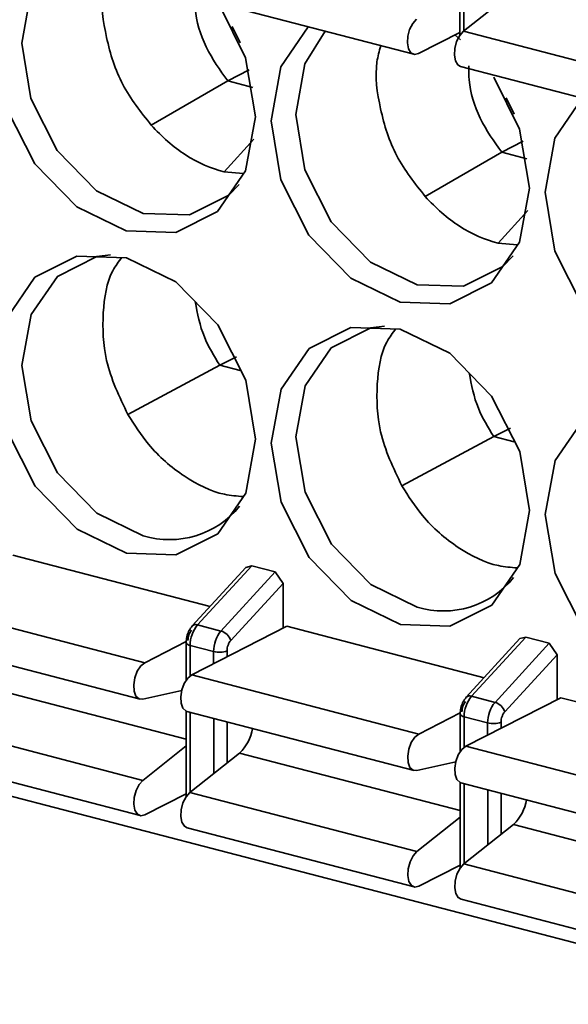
# Model space of a CAD drawing. Header units: millimetres. Extents: x 0 to 420, y 0 to 297.
# Tile 74 of 145: x 313.79 to 315.69, y 114.68 to 118.09. Entities that reach past the tile are written whole.
import ezdxf

# ---------------------------------------------------------------- set-up
doc = ezdxf.new("R2010")
doc.units = ezdxf.units.MM

msp = doc.modelspace()

# ---------------------------------------------------------------- linework, layer by layer
at = {"color": 7, "linetype": 'Continuous', "lineweight": 35}
for p, q in [((315.3168, 118.3359), (315.3169, 118.0395)), ((314.3707, 118.1788), (315.1571, 117.9739)), ((315.3298, 118.0537), (315.5018, 118.1905)), ((314.5555, 118.0132), (314.5287, 118.0702)), ((315.3169, 118.0494), (315.1739, 117.9764)), ((315.3, 118.0408), (315.3195, 118.0246)), ((315.3298, 118.0537), (316.1162, 117.8488)), ((315.3198, 117.9315), (316.1062, 117.7267)), ((314.5131, 117.8819), (314.5872, 117.9197)), ((314.2482, 117.7283), (314.5131, 117.8819)), ((314.6002, 117.8592), (314.5131, 117.8819)), ((315.5047, 117.7659), (315.4778, 117.823)), ((315.4622, 117.6346), (315.5363, 117.6725)), ((315.1974, 117.481), (315.4622, 117.6346)), ((315.5493, 117.6119), (315.4622, 117.6346)), ((314.5666, 117.5603), (314.5008, 117.566)), ((315.5157, 117.3131), (315.4499, 117.3187)), ((314.4853, 116.8961), (314.5429, 116.9255)), ((314.4853, 116.8961), (314.1672, 116.7248)), ((314.4853, 116.8961), (314.5556, 116.8778)), ((308.8339, 116.6859), (316.5314, 114.6808)), ((315.4344, 116.6489), (315.492, 116.6783)), ((315.1163, 116.4776), (315.4344, 116.6489)), ((315.4344, 116.6489), (315.5047, 116.6306)), ((313.769, 116.2382), (314.4522, 116.0602)), ((314.5758, 116.1955), (314.3903, 115.9926)), ((314.596, 116.2012), (314.4083, 115.9959)), ((314.5758, 116.1955), (314.596, 116.2012)), ((314.596, 116.2012), (314.6773, 116.18)), ((314.4896, 115.9747), (314.6773, 116.18)), ((314.6773, 116.18), (314.7044, 116.1399)), ((314.5234, 115.9419), (314.7044, 116.1399)), ((314.7044, 116.1399), (314.7045, 115.984)), ((313.4394, 116.0698), (314.2258, 115.865)), ((314.7181, 115.991), (314.3885, 115.8226)), ((314.4083, 115.9959), (314.4896, 115.9747)), ((314.7181, 115.991), (315.4013, 115.813)), ((313.4226, 115.9433), (314.2091, 115.7384)), ((315.5249, 115.9483), (315.3394, 115.7454)), ((315.5451, 115.9539), (315.3574, 115.7487)), ((315.5249, 115.9483), (315.5451, 115.9539)), ((315.5451, 115.9539), (315.6264, 115.9328)), ((314.2258, 115.865), (314.3693, 115.9383)), ((314.3689, 115.9344), (314.3689, 115.804)), ((314.4642, 115.9033), (314.3828, 115.9245)), ((315.4388, 115.7275), (315.6264, 115.9328)), ((315.6264, 115.9328), (315.6536, 115.8927)), ((315.4725, 115.6946), (315.6536, 115.8927)), ((315.6536, 115.8927), (315.6536, 115.7368)), ((314.3885, 115.8226), (315.175, 115.6177)), ((314.2191, 115.7383), (314.3534, 115.7687)), ((315.6672, 115.7437), (315.3377, 115.5754)), ((315.3574, 115.7487), (315.4388, 115.7275)), ((315.6672, 115.7437), (316.3504, 115.5658)), ((314.369, 115.697), (314.3691, 115.4006)), ((314.3718, 115.696), (315.1582, 115.4912)), ((315.175, 115.6177), (315.3184, 115.6911)), ((315.318, 115.6872), (315.318, 115.5568)), ((315.4133, 115.6561), (315.3319, 115.6773)), ((313.4328, 115.662), (314.2192, 115.4571)), ((314.369, 115.5763), (314.2192, 115.4571)), ((315.3377, 115.5754), (316.1241, 115.3705)), ((313.4228, 115.5398), (314.2092, 115.335)), ((314.5539, 115.5516), (314.3819, 115.4147)), ((315.1682, 115.4911), (315.3025, 115.5215)), ((315.3181, 115.4497), (315.3182, 115.1534)), ((315.3209, 115.4488), (316.1073, 115.2439)), ((314.3691, 115.4105), (314.2261, 115.3374)), ((314.3819, 115.4147), (315.1683, 115.2099)), ((315.3181, 115.329), (315.1683, 115.2099)), ((315.5031, 115.3043), (315.331, 115.1675)), ((314.3719, 115.2926), (315.1583, 115.0877)), ((315.3182, 115.1632), (315.1752, 115.0902)), ((315.331, 115.1675), (316.1175, 114.9626)), ((315.3211, 115.0453), (316.1075, 114.8405))]:
    msp.add_line(p, q, dxfattribs=at)
at = {"color": 8, "linetype": 'Continuous', "lineweight": 35}
for p, q in [((315.3308, 118.3321), (315.3309, 118.0546)), ((314.5008, 117.566), (314.6036, 117.6802)), ((315.4499, 117.3187), (315.5527, 117.433)), ((314.3828, 115.9245), (314.3829, 115.819)), ((314.4642, 115.8612), (314.4642, 115.9033)), ((314.5107, 115.885), (314.5107, 115.9062)), ((314.369, 115.5997), (313.6048, 115.7988)), ((314.3829, 115.6931), (314.383, 115.4156)), ((314.4643, 115.4803), (314.4643, 115.6719)), ((315.3319, 115.6773), (315.332, 115.5718)), ((314.5108, 115.5173), (314.5108, 115.6598)), ((315.4133, 115.614), (315.4133, 115.6561)), ((315.4598, 115.6378), (315.4598, 115.6589)), ((315.3181, 115.3525), (314.5539, 115.5516)), ((315.332, 115.4459), (315.3321, 115.1684)), ((315.4135, 115.2331), (315.4134, 115.4247)), ((315.46, 115.27), (315.4599, 115.4126)), ((315.5031, 115.3043), (316.2672, 115.1053))]:
    msp.add_line(p, q, dxfattribs=at)
at = {"color": 7, "linetype": 'Continuous', "lineweight": 35, "flags": 128}
for points in [[(314.5526, 117.523), (314.5169, 117.4858), (314.3806, 117.4171), (314.2198, 117.4224), (314.0589, 117.5009), (313.9225, 117.6407), (313.8313, 117.8205), (313.7992, 118.0129), (313.8311, 118.1886), (313.9016, 118.301)], [(314.4859, 118.1415), (314.5747, 117.962), (314.6088, 117.7571), (314.5749, 117.5701), (314.4779, 117.4292), (314.3328, 117.356), (314.1616, 117.3616), (313.9904, 117.4452), (313.8452, 117.594), (313.7481, 117.7854), (313.714, 117.9902), (313.714, 117.9902)], [(315.1739, 117.9764), (315.1599, 117.9734), (315.1477, 117.9793), (315.1391, 117.9932), (315.1353, 118.0132), (315.1367, 118.0367), (315.1431, 118.0604), (315.1537, 118.0812), (315.1671, 118.0961)], [(314.6631, 117.743), (314.697, 117.9301), (314.7918, 118.0691)], [(315.5017, 117.2758), (315.466, 117.2386), (315.3297, 117.1699), (315.1689, 117.1751), (315.008, 117.2537), (314.8716, 117.3935), (314.7804, 117.5732), (314.7483, 117.7657), (314.7803, 117.9414), (314.8507, 118.0537)], [(315.3198, 117.9315), (315.3104, 117.9369), (315.3018, 117.9508), (315.298, 117.9709), (315.2994, 117.9943), (315.3058, 118.0181), (315.3164, 118.0388), (315.3298, 118.0537)], [(315.435, 117.8942), (315.5238, 117.7147), (315.558, 117.5099), (315.524, 117.3228), (315.4271, 117.182), (315.2819, 117.1088), (315.1107, 117.1144), (314.9395, 117.198), (314.7943, 117.3468), (314.6972, 117.5382), (314.6631, 117.743), (314.6631, 117.743)], [(315.6122, 117.4958), (315.6462, 117.6829), (315.7409, 117.8218)], [(316.372, 117.6643), (316.3759, 117.6589), (316.4729, 117.4675), (316.5071, 117.2627), (316.4731, 117.0756), (316.3762, 116.9347), (316.2311, 116.8615), (316.0599, 116.8672), (315.8886, 116.9507), (315.7434, 117.0996), (315.6463, 117.2909), (315.6122, 117.4958), (315.6122, 117.4958)], [(313.7144, 116.873), (313.7484, 117.0601), (313.8453, 117.201), (313.9905, 117.2741), (314.1617, 117.2685), (314.3329, 117.1849), (314.4781, 117.0361), (314.5752, 116.8447), (314.6093, 116.6399), (314.5754, 116.4528), (314.4784, 116.312), (314.3333, 116.2388), (314.1621, 116.2444), (313.9909, 116.328), (313.8457, 116.4768), (313.7486, 116.6682), (313.7144, 116.873)], [(314.2202, 116.3051), (314.0594, 116.3837), (313.923, 116.5235), (313.8318, 116.7032), (313.7997, 116.8957), (313.8316, 117.0714), (313.9227, 117.2037), (314.059, 117.2725), (314.1069, 117.2789)], [(314.6636, 116.6258), (314.6975, 116.8129), (314.7945, 116.9537), (314.9396, 117.0269), (315.1108, 117.0213), (315.282, 116.9377), (315.4272, 116.7889), (315.5243, 116.5975), (315.5584, 116.3927), (315.5245, 116.2056), (315.4276, 116.0647), (315.2824, 115.9915), (315.1112, 115.9972), (314.94, 116.0807), (314.7948, 116.2296), (314.6977, 116.4209), (314.6636, 116.6258)], [(315.1694, 116.0579), (315.0085, 116.1364), (314.8721, 116.2762), (314.7809, 116.456), (314.7488, 116.6484), (314.7807, 116.8242), (314.8718, 116.9565), (315.0081, 117.0253), (315.0561, 117.0317)], [(315.6127, 116.3785), (315.6467, 116.5656), (315.7436, 116.7065), (315.8887, 116.7797), (316.0599, 116.7741), (316.2311, 116.6905), (316.3764, 116.5417), (316.4734, 116.3503), (316.5076, 116.1454), (316.4736, 115.9584), (316.3767, 115.8175), (316.2316, 115.7443), (316.0603, 115.7499), (315.8891, 115.8335), (315.7439, 115.9823), (315.6468, 116.1737), (315.6127, 116.3785)], [(314.2258, 115.865), (314.2118, 115.8536), (314.1997, 115.8353), (314.1911, 115.8126), (314.1872, 115.7886), (314.1886, 115.7666), (314.1951, 115.7495), (314.2057, 115.7396), (314.2191, 115.7383)], [(314.3885, 115.8226), (314.3745, 115.8112), (314.3624, 115.7929), (314.3538, 115.7703), (314.3499, 115.7463), (314.3513, 115.7242), (314.3578, 115.7071), (314.3684, 115.6972), (314.3718, 115.696)], [(315.175, 115.6177), (315.1609, 115.6064), (315.1488, 115.5881), (315.1402, 115.5654), (315.1364, 115.5414), (315.1378, 115.5193), (315.1442, 115.5022), (315.1549, 115.4924), (315.1682, 115.4911)], [(315.3377, 115.5754), (315.3236, 115.564), (315.3115, 115.5457), (315.3029, 115.523), (315.2991, 115.499), (315.3005, 115.477), (315.3069, 115.4598), (315.3176, 115.45), (315.3209, 115.4488)], [(314.2192, 115.4571), (314.2059, 115.4422), (314.1952, 115.4215), (314.1888, 115.3978), (314.1874, 115.3743), (314.1913, 115.3542), (314.1999, 115.3403), (314.212, 115.3344), (314.2261, 115.3374)], [(314.3819, 115.4147), (314.3686, 115.3998), (314.3579, 115.3791), (314.3515, 115.3554), (314.3501, 115.3319), (314.354, 115.3118), (314.3626, 115.2979), (314.3719, 115.2926)], [(315.1683, 115.2099), (315.155, 115.195), (315.1444, 115.1742), (315.1379, 115.1505), (315.1365, 115.1271), (315.1404, 115.107), (315.149, 115.0931), (315.1611, 115.0872), (315.1752, 115.0902)], [(315.331, 115.1675), (315.3177, 115.1526), (315.3071, 115.1319), (315.3006, 115.1082), (315.2992, 115.0847), (315.3031, 115.0646), (315.3117, 115.0507), (315.3211, 115.0453)]]:
    msp.add_lwpolyline(points, dxfattribs=at)
at = {"color": 7, "linetype": 'Continuous', "lineweight": 35}
for centre, radius, start, end in [((314.3115, 116.6039), 0.3124, 253.0123, 320.9378), ((315.2606, 116.3567), 0.3124, 253.0123, 320.9378), ((314.4937, 115.9252), 0.1109, 140.3678, 180.3271), ((314.575, 115.904), 0.1109, 140.3678, 180.3271), ((314.4755, 115.9263), 0.0504, 17.9264, 73.6599), ((314.4831, 115.9759), 0.075, 255.4058, 291.5835), ((315.4428, 115.6779), 0.1109, 140.3678, 180.3271), ((315.5242, 115.6567), 0.1109, 140.3678, 180.3271), ((315.4246, 115.6791), 0.0504, 17.9264, 73.6599), ((314.4496, 115.6611), 0.1513, 313.6129, 350.7684), ((315.4322, 115.7287), 0.075, 255.4058, 291.5835), ((315.3987, 115.4139), 0.1513, 313.6129, 350.7684)]:
    msp.add_arc(centre, radius, start, end, dxfattribs=at)
at = {"color": 8, "linetype": 'Continuous', "lineweight": 35}
for centre, radius, start, end in [((314.4019, 115.98), 0.0171, 68.0655, 132.665), ((314.3837, 115.9405), 0.016, 202.241, 266.8987), ((315.351, 115.7328), 0.0171, 68.0655, 132.665), ((315.3328, 115.6933), 0.016, 202.241, 266.8987)]:
    msp.add_arc(centre, radius, start, end, dxfattribs=at)
at = {"color": 7, "linetype": 'Continuous', "lineweight": 35}
for points, knots in [([(314.2482, 117.7282), (314.2121, 117.7734), (314.1398, 117.8638), (314.0888, 118.0315), (314.0702, 118.1661), (314.0888, 118.2326), (314.0939, 118.2509)], [0, 0, 0, 0, 0.295854, 0.591762, 0.887696, 1, 1, 1, 1]), ([(314.513, 117.8818), (314.4861, 117.9196), (314.4322, 117.9951), (314.3983, 118.1056), (314.3988, 118.165), (314.3989, 118.1813)], [0, 0, 0, 0, 0.42054, 0.841167, 1, 1, 1, 1]), ([(315.1973, 117.481), (315.1612, 117.5262), (315.0889, 117.6166), (315.038, 117.7843), (315.0193, 117.9188), (315.0379, 117.9853), (315.043, 118.0036)], [0, 0, 0, 0, 0.295854, 0.591762, 0.887696, 1, 1, 1, 1]), ([(315.4621, 117.6346), (315.4352, 117.6724), (315.3813, 117.7479), (315.3474, 117.8583), (315.3479, 117.9178), (315.348, 117.934)], [0, 0, 0, 0, 0.42054, 0.841167, 1, 1, 1, 1]), ([(314.5008, 117.566), (314.4554, 117.5778), (314.4099, 117.5977), (314.3239, 117.653), (314.2845, 117.6876), (314.2482, 117.7283)], [0, 0, 0, 0, 0.5, 0.5, 1, 1, 1, 1]), ([(315.4499, 117.3187), (315.4045, 117.3306), (315.3591, 117.3505), (315.273, 117.4058), (315.2336, 117.4403), (315.1974, 117.481)], [0, 0, 0, 0, 0.5, 0.5, 1, 1, 1, 1]), ([(314.1672, 116.7248), (314.1376, 116.7867), (314.0827, 116.9016), (314.0772, 117.0794), (314.0961, 117.2036), (314.1352, 117.2551), (314.1465, 117.2699)], [0, 0, 0, 0, 0.327447, 0.60738, 0.88726, 1, 1, 1, 1]), ([(314.4001, 117.1166), (314.4081, 117.0749), (314.4231, 116.9972), (314.4655, 116.9282), (314.4853, 116.8961)], [0, 0, 0, 0, 0.535281, 1, 1, 1, 1]), ([(315.1163, 116.4776), (315.0867, 116.5395), (315.0319, 116.6543), (315.0263, 116.8321), (315.0452, 116.9564), (315.0844, 117.0079), (315.0956, 117.0226)], [0, 0, 0, 0, 0.327447, 0.607381, 0.887259, 1, 1, 1, 1]), ([(315.3492, 116.8693), (315.3572, 116.8277), (315.3722, 116.7499), (315.4146, 116.6809), (315.4344, 116.6489)], [0, 0, 0, 0, 0.535281, 1, 1, 1, 1]), ([(314.5666, 116.4409), (314.5448, 116.4425), (314.4766, 116.4477), (314.3597, 116.5055), (314.2438, 116.6054), (314.1899, 116.6895), (314.1672, 116.7248)], [0, 0, 0, 0, 0.146052, 0.459498, 0.772949, 1, 1, 1, 1]), ([(315.5157, 116.1936), (315.494, 116.1953), (315.4257, 116.2004), (315.3088, 116.2582), (315.1929, 116.3581), (315.139, 116.4422), (315.1163, 116.4776)], [0, 0, 0, 0, 0.146052, 0.459498, 0.772949, 1, 1, 1, 1]), ([(314.3903, 115.9926), (314.3861, 115.9871), (314.3799, 115.9792), (314.3743, 115.9659), (314.3701, 115.9522), (314.3693, 115.9414), (314.3689, 115.9344)], [0, 0, 0, 0, 0.336247, 0.492264, 0.673435, 1, 1, 1, 1]), ([(314.3878, 115.9772), (314.386, 115.9749), (314.3824, 115.9704), (314.3784, 115.9612), (314.3755, 115.9513), (314.3752, 115.9448), (314.3751, 115.9415)], [0, 0, 0, 0, 0.2484795, 0.4998574, 0.748508, 1, 1, 1, 1]), ([(314.5107, 115.9062), (314.5108, 115.9094), (314.5112, 115.9159), (314.5139, 115.9259), (314.518, 115.9351), (314.5216, 115.9396), (314.5234, 115.9419)], [0, 0, 0, 0, 0.24848, 0.499857, 0.748508, 1, 1, 1, 1]), ([(315.3394, 115.7454), (315.3352, 115.7399), (315.3291, 115.7319), (315.3235, 115.7186), (315.3192, 115.7049), (315.3184, 115.6941), (315.318, 115.6872)], [0, 0, 0, 0, 0.336247, 0.492264, 0.673435, 1, 1, 1, 1]), ([(315.3369, 115.7299), (315.3351, 115.7277), (315.3315, 115.7232), (315.3275, 115.714), (315.3247, 115.704), (315.3244, 115.6975), (315.3242, 115.6943)], [0, 0, 0, 0, 0.248479, 0.499857, 0.748508, 1, 1, 1, 1]), ([(315.4598, 115.6589), (315.4599, 115.6622), (315.4603, 115.6687), (315.4631, 115.6786), (315.4671, 115.6879), (315.4707, 115.6924), (315.4725, 115.6946)], [0, 0, 0, 0, 0.2484795, 0.4998574, 0.748508, 1, 1, 1, 1])]:
    msp.add_open_spline(points, degree=3, knots=knots, dxfattribs=at)

doc.saveas('drawing.dxf')
